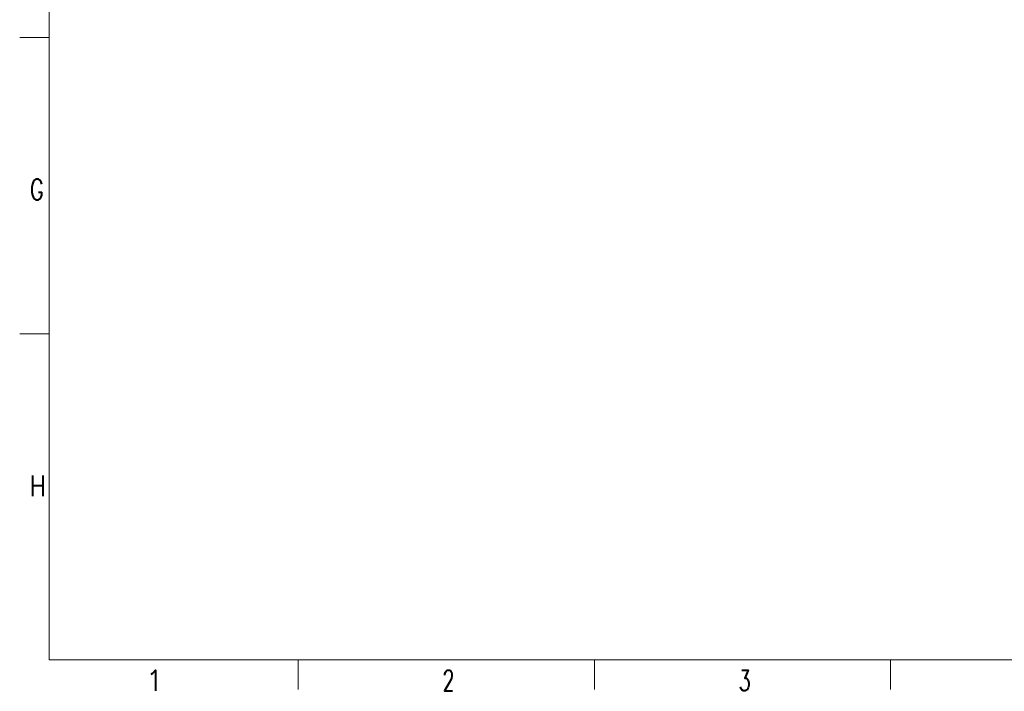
# Model space of a CAD drawing. Header units: millimetres. Extents: x 0 to 29700, y -16 to 21000.
# Tile 1 of 256: x 0 to 8309, y -16 to 5650. Entities that reach past the tile are written whole.
import ezdxf

# ---------------------------------------------------------------- set-up
doc = ezdxf.new("R2010")
doc.units = ezdxf.units.MM
doc.layers.add('210', color=7, linetype='Continuous', true_color=0xffffff)
doc.styles.add('latin_extended', font='simplex.shx')

msp = doc.modelspace()

# ---------------------------------------------------------------- linework, layer by layer
at = {"layer": '210', "color": 7, "linetype": 'Continuous', "lineweight": 18}
for p, q in [((250, 250), (250, 20750)), ((250, 5500), (0, 5500)), ((250, 3000), (0, 3000)), ((250, 250), (29450, 250)), ((2350, 0), (2350, 250)), ((4850, 0), (4850, 250)), ((7350, 0), (7350, 250))]:
    msp.add_line(p, q, dxfattribs=at)

# ---------------------------------------------------------------- texts
at = {"layer": '210', "color": 211, "linetype": 'Continuous', "lineweight": 18, "char_height": 175, "attachment_point": 7, "line_spacing_factor": 0.963855, "style": 'latin_extended'}
for s, insert in [('\\W0.7656;G', (83.887, 4129.555)), ('\\W0.8203;H', (83.887, 1629.555)), ('\\W0.9188;1', (1069.16, -13.372)), ('\\W0.6563;2', (3569.16, -13.372)), ('\\W0.6563;3', (6069.16, -13.372))]:
    msp.add_mtext(s, dxfattribs=dict(at, insert=insert))

doc.saveas('drawing.dxf')
